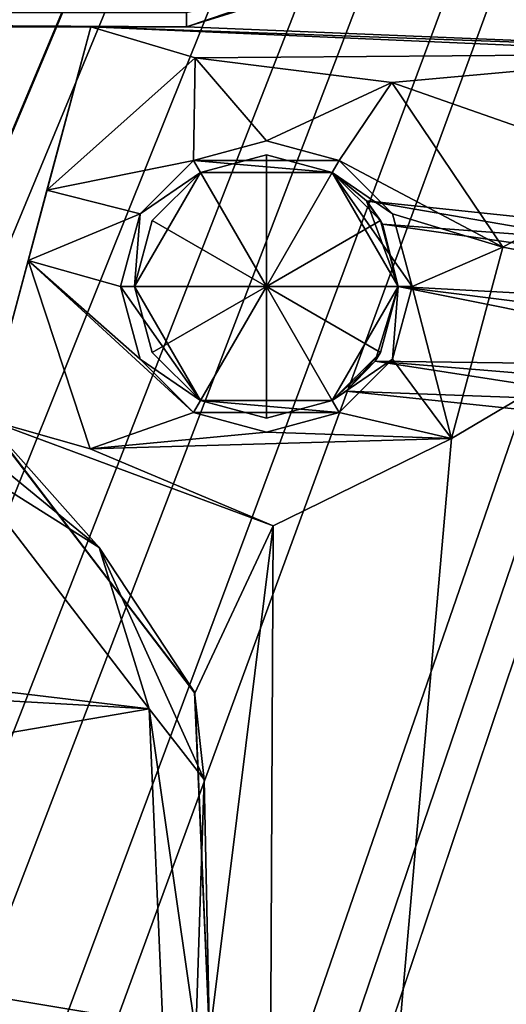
# Model space of a CAD drawing. Header units: inches. Extents: x -12.5 to 12.5, y -27.4 to 0.
# Tile 105 of 136: x 7.8 to 8.4, y -11.8 to -10.6. Entities that reach past the tile are written whole.
import ezdxf

# ---------------------------------------------------------------- set-up
doc = ezdxf.new("R2010")
doc.units = ezdxf.units.IN
doc.header["$LTSCALE"] = 52.148148
doc.header["$MEASUREMENT"] = 0
for name, color, linetype in [('1', 7, 'CONTINUOUS'), ('106', 7, 'CONTINUOUS'), ('113', 7, 'CONTINUOUS'), ('1143', 7, 'CONTINUOUS'), ('1144', 7, 'CONTINUOUS'), ('116', 7, 'CONTINUOUS'), ('1161', 7, 'CONTINUOUS'), ('123', 7, 'CONTINUOUS'), ('125', 7, 'CONTINUOUS'), ('126', 7, 'CONTINUOUS'), ('127', 7, 'CONTINUOUS'), ('15', 7, 'CONTINUOUS'), ('2', 7, 'CONTINUOUS'), ('339', 7, 'CONTINUOUS'), ('340', 7, 'CONTINUOUS'), ('341', 7, 'CONTINUOUS'), ('342', 7, 'CONTINUOUS'), ('343', 7, 'CONTINUOUS'), ('344', 7, 'CONTINUOUS'), ('345', 7, 'CONTINUOUS'), ('346', 7, 'CONTINUOUS'), ('347', 7, 'CONTINUOUS'), ('348', 7, 'CONTINUOUS'), ('349', 7, 'CONTINUOUS'), ('350', 7, 'CONTINUOUS'), ('351', 7, 'CONTINUOUS'), ('4', 7, 'CONTINUOUS'), ('64', 7, 'CONTINUOUS'), ('79', 7, 'CONTINUOUS'), ('9', 7, 'CONTINUOUS'), ('90', 7, 'CONTINUOUS'), ('92', 7, 'CONTINUOUS')]:
    doc.layers.add(name, color=color, linetype=linetype)

msp = doc.modelspace()

# ---------------------------------------------------------------- linework, layer by layer
at = {"layer": '1', "linetype": 'Continuous'}
for points in [[(3.3795, -24.259), (3.7165, -24.7877), (12.2412, -0.07), (3.3795, -24.259)], [(4.4125, -21.109), (3.3795, -24.259), (12.2412, -0.07), (4.4125, -21.109)], [(3.7165, -24.7877), (3.8415, -24.7877), (12.2412, -0.07), (3.7165, -24.7877)], [(3.8415, -24.7877), (3.904, -24.896), (12.2412, -0.07), (3.8415, -24.7877)], [(12.2412, -0.07), (3.904, -24.896), (4.9442, -27.303), (12.2412, -0.07)], [(4.6455, -19.534), (4.2953, -20.8262), (12.2412, -0.07), (4.6455, -19.534)], [(4.2953, -20.8262), (4.4125, -21.109), (12.2412, -0.07), (4.2953, -20.8262)], [(5.0675, -17.959), (4.6455, -19.534), (12.2412, -0.07), (5.0675, -17.959)], [(5.4895, -16.384), (5.0675, -17.959), (12.2412, -0.07), (5.4895, -16.384)], [(5.9453, -15.0918), (5.4895, -16.384), (12.2412, -0.07), (5.9453, -15.0918)], [(6.2163, -13.5168), (5.9453, -14.5262), (12.2412, -0.07), (6.2163, -13.5168)], [(6.0625, -14.809), (5.9453, -15.0918), (12.2412, -0.07), (6.0625, -14.809)], [(5.9453, -14.5262), (6.0625, -14.809), (12.2412, -0.07), (5.9453, -14.5262)], [(6.6383, -11.9418), (6.2163, -12.9512), (12.2412, -0.07), (6.6383, -11.9418)], [(6.3335, -13.234), (6.2163, -13.5168), (12.2412, -0.07), (6.3335, -13.234)], [(6.2163, -12.9512), (6.3335, -13.234), (12.2412, -0.07), (6.2163, -12.9512)], [(7.0603, -10.3668), (6.6383, -11.3762), (12.2412, -0.07), (7.0603, -10.3668)], [(6.7555, -11.659), (6.6383, -11.9418), (12.2412, -0.07), (6.7555, -11.659)], [(6.6383, -11.3762), (6.7555, -11.659), (12.2412, -0.07), (6.6383, -11.3762)]]:
    msp.add_3dface(points, dxfattribs=at)
at = {"layer": '106', "color": 9, "linetype": 'Continuous', "true_color": 0xbfc4ba}
for points in [[(5.1445, -26.5063, -3.07), (11.9432, -1.1333, -3.07), (12.1412, -1.1863, -3.07), (5.1445, -26.5063, -3.07)], [(5.3425, -26.5593, -3.07), (5.1445, -26.5063, -3.07), (12.1412, -1.1863, -3.07), (5.3425, -26.5593, -3.07)]]:
    msp.add_3dface(points, dxfattribs=at)
at = {"layer": '113', "linetype": 'Continuous'}
for points in [[(5.1445, -26.5063, -3.3), (11.9432, -1.1333, -3.3), (5.1445, -26.5063, -3.07), (5.1445, -26.5063, -3.3)], [(11.9432, -1.1333, -3.3), (11.9432, -1.1333, -3.07), (5.1445, -26.5063, -3.07), (11.9432, -1.1333, -3.3)]]:
    msp.add_3dface(points, dxfattribs=at)
at = {"layer": '1143', "linetype": 'Continuous'}
for points in [[(8.3181, -10.4577, -0.438), (8.0137, -10.561, -0.438), (8.2173, -10.4974, -0.3935), (8.3181, -10.4577, -0.438)], [(8.0137, -10.561, -0.438), (8.0137, -10.5425, -0.3935), (8.2173, -10.4974, -0.3935), (8.0137, -10.561, -0.438)]]:
    msp.add_3dface(points, dxfattribs=at)
at = {"layer": '1144', "linetype": 'Continuous'}
for points in [[(8.0137, -10.561, -0.438), (4.77, -10.561, -0.438), (4.77, -10.5425, -0.3935), (8.0137, -10.561, -0.438)], [(8.0137, -10.561, -0.438), (4.77, -10.5425, -0.3935), (8.0137, -10.5425, -0.3935), (8.0137, -10.561, -0.438)]]:
    msp.add_3dface(points, dxfattribs=at)
at = {"layer": '116', "linetype": 'Continuous'}
for points in [[(12.1412, -1.1863, -3.3), (5.3425, -26.5593, -3.3), (12.1412, -1.1863, -3.07), (12.1412, -1.1863, -3.3)], [(5.3425, -26.5593, -3.3), (5.3425, -26.5593, -3.07), (12.1412, -1.1863, -3.07), (5.3425, -26.5593, -3.3)]]:
    msp.add_3dface(points, dxfattribs=at)
at = {"layer": '1161', "linetype": 'Continuous'}
for points in [[(7.8999, -11.2407, -0.3935), (7.7135, -11.1232, -0.375), (7.6431, -11.0299, -0.3935), (7.8999, -11.2407, -0.3935)], [(7.7497, -11.0716, -0.438), (7.8999, -11.2407, -0.3935), (7.6431, -11.0299, -0.3935), (7.7497, -11.0716, -0.438)], [(7.7497, -11.0716, -0.438), (8.0243, -11.4295, -0.438), (7.8999, -11.2407, -0.3935), (7.7497, -11.0716, -0.438)], [(7.9651, -11.4511, -0.375), (7.7135, -11.1232, -0.375), (7.8999, -11.2407, -0.3935), (7.9651, -11.4511, -0.375)], [(8.037, -11.5433, -0.3935), (7.9651, -11.4511, -0.375), (7.8999, -11.2407, -0.3935), (8.037, -11.5433, -0.3935)], [(8.0243, -11.4295, -0.438), (8.037, -11.5433, -0.3935), (7.8999, -11.2407, -0.3935), (8.0243, -11.4295, -0.438)], [(8.0243, -11.4295, -0.438), (8.044, -11.8801, -0.438), (8.037, -11.5433, -0.3935), (8.0243, -11.4295, -0.438)], [(7.9831, -11.8638, -0.375), (7.9651, -11.4511, -0.375), (8.0261, -11.8753, -0.3935), (7.9831, -11.8638, -0.375)], [(8.0261, -11.8753, -0.3935), (7.9651, -11.4511, -0.375), (8.037, -11.5433, -0.3935), (8.0261, -11.8753, -0.3935)], [(8.044, -11.8801, -0.438), (8.0261, -11.8753, -0.3935), (8.037, -11.5433, -0.3935), (8.044, -11.8801, -0.438)]]:
    msp.add_3dface(points, dxfattribs=at)
at = {"layer": '123', "linetype": 'Continuous'}
for points in [[(4.7722, -27.373, -2.782), (12.375, 0, -2.782), (12.1068, 0, -2.782), (4.7722, -27.373, -2.782)], [(12.375, 0, -2.782), (4.7722, -27.373, -2.782), (12.4634, -0.0366, -2.782), (12.375, 0, -2.782)], [(4.7722, -27.373, -2.782), (12.5, -0.125, -2.782), (12.4634, -0.0366, -2.782), (4.7722, -27.373, -2.782)], [(4.7722, -27.373, -2.782), (12.5, -0.9296, -2.782), (12.5, -0.125, -2.782), (4.7722, -27.373, -2.782)], [(4.7722, -27.373, -2.782), (5.4393, -27.2804, -2.782), (12.5, -0.9296, -2.782), (4.7722, -27.373, -2.782)]]:
    msp.add_3dface(points, dxfattribs=at)
at = {"layer": '125', "linetype": 'Continuous'}
for points in [[(12.2412, -0.07), (4.9442, -27.303), (12.2412, -0.07, -0.25), (12.2412, -0.07)], [(12.2412, -0.07, -0.25), (4.9442, -27.303), (12.2077, -0.195, -0.25), (12.2412, -0.07, -0.25)], [(4.9442, -27.303), (11.8127, -1.6694, -0.3911), (12.2077, -0.195, -0.25), (4.9442, -27.303)], [(12.1408, -0.445, -1.11), (5.0595, -26.8728, -1.0059), (5.0447, -26.928, -1.11), (12.1408, -0.445, -1.11)], [(5.1013, -26.7168, -1.0059), (5.0595, -26.8728, -1.0059), (12.1408, -0.445, -1.11), (5.1013, -26.7168, -1.0059)], [(5.9035, -23.7229, -1.0059), (5.1013, -26.7168, -1.0059), (12.1408, -0.445, -1.11), (5.9035, -23.7229, -1.0059)], [(5.9453, -23.5669, -1.0059), (5.9035, -23.7229, -1.0059), (12.1408, -0.445, -1.11), (5.9453, -23.5669, -1.0059)], [(6.7475, -20.573, -1.0059), (5.9453, -23.5669, -1.0059), (12.1408, -0.445, -1.11), (6.7475, -20.573, -1.0059)], [(6.7893, -20.417, -1.0059), (6.7475, -20.573, -1.0059), (12.1408, -0.445, -1.11), (6.7893, -20.417, -1.0059)], [(7.5915, -17.4231, -1.0059), (6.7893, -20.417, -1.0059), (12.1408, -0.445, -1.11), (7.5915, -17.4231, -1.0059)], [(7.6333, -17.2671, -1.0059), (7.5915, -17.4231, -1.0059), (12.1408, -0.445, -1.11), (7.6333, -17.2671, -1.0059)], [(8.4355, -14.2732, -1.0059), (7.6333, -17.2671, -1.0059), (12.1408, -0.445, -1.11), (8.4355, -14.2732, -1.0059)], [(11.8127, -1.6694, -0.3911), (4.9442, -27.303), (11.7709, -1.8254, -0.3911), (11.8127, -1.6694, -0.3911)], [(11.7709, -1.8254, -0.3911), (4.9442, -27.303), (10.9687, -4.8192, -0.3911), (11.7709, -1.8254, -0.3911)], [(10.9687, -4.8192, -0.3911), (4.9442, -27.303), (10.9269, -4.9752, -0.3911), (10.9687, -4.8192, -0.3911)], [(10.9269, -4.9752, -0.3911), (4.9442, -27.303), (10.1247, -7.9691, -0.3911), (10.9269, -4.9752, -0.3911)], [(10.1247, -7.9691, -0.3911), (4.9442, -27.303), (10.0829, -8.1251, -0.3911), (10.1247, -7.9691, -0.3911)], [(10.0829, -8.1251, -0.3911), (4.9442, -27.303), (9.2807, -11.119, -0.3911), (10.0829, -8.1251, -0.3911)], [(9.2807, -11.119, -0.3911), (4.9442, -27.303), (9.2389, -11.275, -0.3911), (9.2807, -11.119, -0.3911)], [(9.2389, -11.275, -0.3911), (4.9442, -27.303), (8.4367, -14.2689, -0.3911), (9.2389, -11.275, -0.3911)]]:
    msp.add_3dface(points, dxfattribs=at)
at = {"layer": '126', "linetype": 'Continuous'}
for points in [[(11.9875, -0.445, -1.11), (5.0447, -26.928, -1.11), (4.8914, -26.928, -1.11), (11.9875, -0.445, -1.11)], [(12.1408, -0.445, -1.11), (5.0447, -26.928, -1.11), (11.9875, -0.445, -1.11), (12.1408, -0.445, -1.11)]]:
    msp.add_3dface(points, dxfattribs=at)
at = {"layer": '127', "color": 253, "linetype": 'Continuous', "true_color": 0xaab2c4}
for points in [[(4.7722, -27.373, -2.782), (12.1068, 0, -2.782), (5.5428, -24.4972, -2.4165), (4.7722, -27.373, -2.782)], [(5.5428, -24.4972, -2.4165), (12.1068, 0, -2.782), (5.5573, -24.4431, -2.4165), (5.5428, -24.4972, -2.4165)], [(5.5573, -24.4431, -2.4165), (12.1068, 0, -2.782), (5.5645, -24.416, -2.368), (5.5573, -24.4431, -2.4165)], [(12.1068, 0, -2.782), (7.0173, -18.9943, -2.4165), (5.5645, -24.416, -2.368), (12.1068, 0, -2.782)], [(7.0173, -18.9943, -2.4165), (12.1068, 0, -2.782), (7.0318, -18.9402, -2.4165), (7.0173, -18.9943, -2.4165)], [(7.0318, -18.9402, -2.4165), (12.1068, 0, -2.782), (7.039, -18.9132, -2.368), (7.0318, -18.9402, -2.4165)], [(12.1068, 0, -2.782), (8.6996, -12.7158, -2.4165), (7.039, -18.9132, -2.368), (12.1068, 0, -2.782)], [(4.8914, -26.928, -1.11), (10.845, -4.7091, -1.292), (11.9875, -0.445, -1.11), (4.8914, -26.928, -1.11)], [(10.845, -4.7091, -1.292), (4.8914, -26.928, -1.11), (10.8285, -4.7706, -1.309), (10.845, -4.7091, -1.292)], [(10.8285, -4.7706, -1.309), (4.8914, -26.928, -1.11), (10.6552, -5.4172, -1.3195), (10.8285, -4.7706, -1.309)], [(10.6552, -5.4172, -1.3195), (4.8914, -26.928, -1.11), (10.6407, -5.4713, -1.3195), (10.6552, -5.4172, -1.3195)], [(4.8914, -26.928, -1.11), (9.1569, -11.0092, -1.292), (10.6407, -5.4713, -1.3195), (4.8914, -26.928, -1.11)], [(9.1569, -11.0092, -1.292), (4.8914, -26.928, -1.11), (9.1404, -11.0707, -1.309), (9.1569, -11.0092, -1.292)], [(9.1404, -11.0707, -1.309), (4.8914, -26.928, -1.11), (8.9729, -11.6958, -1.3195), (9.1404, -11.0707, -1.309)], [(8.9729, -11.6958, -1.3195), (4.8914, -26.928, -1.11), (8.9584, -11.7499, -1.3195), (8.9729, -11.6958, -1.3195)], [(4.8914, -26.928, -1.11), (8.9512, -11.7769, -1.368), (8.9584, -11.7499, -1.3195), (4.8914, -26.928, -1.11)], [(4.8914, -26.928, -1.11), (7.4688, -17.3091, -1.292), (8.9512, -11.7769, -1.368), (4.8914, -26.928, -1.11)], [(8.9512, -11.7769, -1.368), (7.4688, -17.3091, -1.292), (8.7141, -12.6617, -2.3195), (8.9512, -11.7769, -1.368)]]:
    msp.add_3dface(points, dxfattribs=at)
at = {"layer": '15', "linetype": 'Continuous'}
for points in [[(4.77, -10.561, -3.125), (4.77, -10.561, -0.438), (8.0137, -10.561, -0.438), (4.77, -10.561, -3.125)], [(7.0609, -10.561, -2.9), (4.77, -10.561, -3.125), (8.0137, -10.561, -0.438), (7.0609, -10.561, -2.9)], [(7.8891, -10.561, -2.9), (7.0609, -10.561, -2.9), (8.0137, -10.561, -0.438), (7.8891, -10.561, -2.9)], [(8.0137, -10.561, -3.3), (7.8891, -10.561, -3.3), (8.0137, -10.561, -0.438), (8.0137, -10.561, -3.3)], [(7.8891, -10.561, -3.3), (7.8891, -10.561, -2.9), (8.0137, -10.561, -0.438), (7.8891, -10.561, -3.3)]]:
    msp.add_3dface(points, dxfattribs=at)
at = {"layer": '2', "linetype": 'Continuous'}
for points in [[(5.4393, -27.2804, -3.3), (12.1412, -1.1863, -3.3), (12.5, -0.9296, -3.3), (5.4393, -27.2804, -3.3)], [(11.9432, -1.1333, -3.3), (5.1445, -26.5063, -3.3), (11.4685, -1.2016, -3.3), (11.9432, -1.1333, -3.3)], [(5.3425, -26.5593, -3.3), (12.1412, -1.1863, -3.3), (5.4393, -27.2804, -3.3), (5.3425, -26.5593, -3.3)], [(11.4685, -1.2016, -3.3), (5.1445, -26.5063, -3.3), (10.646, -4.448, -3.3), (11.4685, -1.2016, -3.3)], [(10.646, -4.448, -3.3), (5.1445, -26.5063, -3.3), (10.5585, -4.5996, -3.3), (10.646, -4.448, -3.3)], [(10.5585, -4.5996, -3.3), (5.1445, -26.5063, -3.3), (9.802, -7.598, -3.3), (10.5585, -4.5996, -3.3)], [(9.802, -7.598, -3.3), (5.1445, -26.5063, -3.3), (9.7145, -7.7496, -3.3), (9.802, -7.598, -3.3)], [(9.7145, -7.7496, -3.3), (5.1445, -26.5063, -3.3), (8.958, -10.748, -3.3), (9.7145, -7.7496, -3.3)], [(8.3181, -10.4577, -3.3), (8.4967, -10.1904, -3.3), (8.8705, -10.5964, -3.3), (8.3181, -10.4577, -3.3)], [(8.0137, -10.561, -3.3), (8.3181, -10.4577, -3.3), (8.8705, -10.5964, -3.3), (8.0137, -10.561, -3.3)], [(7.832, -10.7741, -3.3), (7.8891, -10.561, -3.3), (8.025, -10.6017, -3.3), (7.832, -10.7741, -3.3)], [(7.8891, -10.561, -3.3), (8.0137, -10.561, -3.3), (8.8705, -10.5964, -3.3), (7.8891, -10.561, -3.3)], [(8.025, -10.6017, -3.3), (7.8891, -10.561, -3.3), (8.6955, -10.5964, -3.3), (8.025, -10.6017, -3.3)], [(8.6955, -10.5964, -3.3), (7.8891, -10.561, -3.3), (8.8705, -10.5964, -3.3), (8.6955, -10.5964, -3.3)], [(8.2818, -10.6339, -3.3), (8.025, -10.6017, -3.3), (8.6955, -10.5964, -3.3), (8.2818, -10.6339, -3.3)], [(8.608, -10.748, -3.3), (8.2818, -10.6339, -3.3), (8.6955, -10.5964, -3.3), (8.608, -10.748, -3.3)], [(8.4262, -10.8486, -3.3), (8.2818, -10.6339, -3.3), (8.608, -10.748, -3.3), (8.4262, -10.8486, -3.3)], [(8.958, -10.748, -3.3), (5.1445, -26.5063, -3.3), (8.8705, -10.8996, -3.3), (8.958, -10.748, -3.3)], [(8.4262, -10.8486, -3.3), (8.608, -10.748, -3.3), (8.6955, -10.8996, -3.3), (8.4262, -10.8486, -3.3)], [(8.3593, -11.0986, -3.3), (8.4262, -10.8486, -3.3), (8.6955, -10.8996, -3.3), (8.3593, -11.0986, -3.3)], [(7.8074, -10.866, -3.3), (7.8883, -11.1119, -3.3), (7.7519, -11.0732, -3.3), (7.8074, -10.866, -3.3)], [(8.8705, -10.8996, -3.3), (5.1445, -26.5063, -3.3), (8.114, -13.898, -3.3), (8.8705, -10.8996, -3.3)], [(8.3593, -11.0986, -3.3), (8.6955, -10.8996, -3.3), (8.114, -13.898, -3.3), (8.3593, -11.0986, -3.3)], [(8.6955, -10.8996, -3.3), (8.8705, -10.8996, -3.3), (8.114, -13.898, -3.3), (8.6955, -10.8996, -3.3)], [(7.8883, -11.1119, -3.3), (8.1268, -11.2124, -3.3), (7.7519, -11.0732, -3.3), (7.8883, -11.1119, -3.3)], [(7.7519, -11.0732, -3.3), (8.1268, -11.2124, -3.3), (8.0247, -11.4307, -3.3), (7.7519, -11.0732, -3.3)], [(8.1268, -11.2124, -3.3), (8.3593, -11.0986, -3.3), (8.114, -13.898, -3.3), (8.1268, -11.2124, -3.3)], [(8.0247, -11.4307, -3.3), (8.1268, -11.2124, -3.3), (8.044, -11.8801, -3.3), (8.0247, -11.4307, -3.3)], [(8.044, -11.8801, -3.3), (8.1268, -11.2124, -3.3), (8.114, -13.898, -3.3), (8.044, -11.8801, -3.3)]]:
    msp.add_3dface(points, dxfattribs=at)
at = {"layer": '339', "linetype": 'Continuous'}
for points in [[(7.9461, -10.9, -1.237), (8.118, -10.9, -1.1337), (7.9691, -10.986, -1.237), (7.9461, -10.9, -1.237)], [(7.9691, -10.986, -1.237), (8.118, -10.9, -1.1337), (8.032, -11.0489, -1.237), (7.9691, -10.986, -1.237)], [(8.032, -11.0489, -1.237), (8.118, -10.9, -1.1337), (8.118, -11.0719, -1.237), (8.032, -11.0489, -1.237)], [(8.118, -11.0719, -1.237), (8.118, -10.9, -1.1337), (8.204, -11.0489, -1.237), (8.118, -11.0719, -1.237)], [(8.204, -11.0489, -1.237), (8.118, -10.9, -1.1337), (8.2669, -10.986, -1.237), (8.204, -11.0489, -1.237)], [(8.2669, -10.986, -1.237), (8.118, -10.9, -1.1337), (8.2899, -10.9, -1.237), (8.2669, -10.986, -1.237)]]:
    msp.add_3dface(points, dxfattribs=at)
at = {"layer": '340', "linetype": 'Continuous'}
for points in [[(7.9461, -10.9, -1.237), (7.9691, -10.986, -1.237), (7.9461, -10.9, -3.13), (7.9461, -10.9, -1.237)], [(7.9691, -10.986, -1.237), (8.032, -11.0489, -1.237), (7.9461, -10.9, -3.13), (7.9691, -10.986, -1.237)], [(7.9461, -10.9, -3.13), (8.032, -11.0489, -1.237), (8.032, -11.0489, -3.13), (7.9461, -10.9, -3.13)], [(8.2899, -10.9, -3.13), (8.204, -11.0489, -3.13), (8.2899, -10.9, -2.0407), (8.2899, -10.9, -3.13)], [(8.2899, -10.9, -2.0407), (8.204, -11.0489, -3.13), (8.2597, -10.9974, -2.0113), (8.2899, -10.9, -2.0407)], [(8.2669, -10.986, -1.237), (8.2899, -10.9, -1.237), (8.2597, -10.9973, -1.3226), (8.2669, -10.986, -1.237)], [(8.2597, -10.9973, -1.3226), (8.2899, -10.9, -1.237), (8.2899, -10.9, -1.2933), (8.2597, -10.9973, -1.3226)], [(8.204, -11.0489, -1.237), (8.2669, -10.986, -1.237), (8.2223, -11.0366, -1.417), (8.204, -11.0489, -1.237)], [(8.2223, -11.0366, -1.417), (8.2669, -10.986, -1.237), (8.2597, -10.9973, -1.3226), (8.2223, -11.0366, -1.417)], [(8.204, -11.0489, -3.13), (8.2223, -11.0366, -1.917), (8.2597, -10.9974, -2.0113), (8.204, -11.0489, -3.13)], [(8.204, -11.0489, -1.237), (8.2223, -11.0366, -1.417), (8.204, -11.0489, -3.13), (8.204, -11.0489, -1.237)], [(8.2223, -11.0366, -1.417), (8.2223, -11.0366, -1.917), (8.204, -11.0489, -3.13), (8.2223, -11.0366, -1.417)], [(8.032, -11.0489, -1.237), (8.118, -11.0719, -1.237), (8.032, -11.0489, -3.13), (8.032, -11.0489, -1.237)], [(8.118, -11.0719, -1.237), (8.204, -11.0489, -1.237), (8.032, -11.0489, -3.13), (8.118, -11.0719, -1.237)], [(8.032, -11.0489, -3.13), (8.204, -11.0489, -1.237), (8.204, -11.0489, -3.13), (8.032, -11.0489, -3.13)]]:
    msp.add_3dface(points, dxfattribs=at)
at = {"layer": '341', "linetype": 'Continuous'}
for points in [[(8.118, -10.71, -3.13), (8.213, -10.7355, -3.13), (8.023, -10.7355, -3.13), (8.118, -10.71, -3.13)], [(7.9535, -10.805, -3.13), (8.023, -10.7355, -3.13), (8.032, -10.7511, -3.13), (7.9535, -10.805, -3.13)], [(8.023, -10.7355, -3.13), (8.213, -10.7355, -3.13), (8.204, -10.7511, -3.13), (8.023, -10.7355, -3.13)], [(8.032, -10.7511, -3.13), (8.023, -10.7355, -3.13), (8.204, -10.7511, -3.13), (8.032, -10.7511, -3.13)], [(8.213, -10.7355, -3.13), (8.2825, -10.805, -3.13), (8.204, -10.7511, -3.13), (8.213, -10.7355, -3.13)], [(7.9461, -10.9, -3.13), (7.9535, -10.805, -3.13), (8.032, -10.7511, -3.13), (7.9461, -10.9, -3.13)], [(8.308, -10.9, -3.13), (8.2899, -10.9, -3.13), (8.204, -10.7511, -3.13), (8.308, -10.9, -3.13)], [(8.2825, -10.805, -3.13), (8.308, -10.9, -3.13), (8.204, -10.7511, -3.13), (8.2825, -10.805, -3.13)], [(7.9461, -10.9, -3.13), (7.928, -10.9, -3.13), (7.9535, -10.805, -3.13), (7.9461, -10.9, -3.13)], [(7.9461, -10.9, -3.13), (8.032, -11.0489, -3.13), (7.928, -10.9, -3.13), (7.9461, -10.9, -3.13)], [(7.928, -10.9, -3.13), (8.032, -11.0489, -3.13), (7.9535, -10.995, -3.13), (7.928, -10.9, -3.13)], [(8.204, -11.0489, -3.13), (8.2899, -10.9, -3.13), (8.2825, -10.995, -3.13), (8.204, -11.0489, -3.13)], [(8.2825, -10.995, -3.13), (8.2899, -10.9, -3.13), (8.308, -10.9, -3.13), (8.2825, -10.995, -3.13)], [(7.9535, -10.995, -3.13), (8.032, -11.0489, -3.13), (8.023, -11.0645, -3.13), (7.9535, -10.995, -3.13)], [(8.213, -11.0645, -3.13), (8.204, -11.0489, -3.13), (8.2825, -10.995, -3.13), (8.213, -11.0645, -3.13)], [(8.023, -11.0645, -3.13), (8.032, -11.0489, -3.13), (8.213, -11.0645, -3.13), (8.023, -11.0645, -3.13)], [(8.032, -11.0489, -3.13), (8.204, -11.0489, -3.13), (8.213, -11.0645, -3.13), (8.032, -11.0489, -3.13)], [(8.118, -11.09, -3.13), (8.023, -11.0645, -3.13), (8.213, -11.0645, -3.13), (8.118, -11.09, -3.13)]]:
    msp.add_3dface(points, dxfattribs=at)
at = {"layer": '342', "linetype": 'Continuous'}
for points in [[(7.928, -10.9, -3.13), (7.9535, -10.995, -3.13), (7.928, -10.9, -3.23), (7.928, -10.9, -3.13)], [(7.928, -10.9, -3.23), (7.9535, -10.995, -3.13), (7.9535, -10.995, -3.23), (7.928, -10.9, -3.23)], [(8.2825, -10.995, -3.13), (8.308, -10.9, -3.13), (8.2825, -10.995, -3.23), (8.2825, -10.995, -3.13)], [(8.2825, -10.995, -3.23), (8.308, -10.9, -3.13), (8.308, -10.9, -3.23), (8.2825, -10.995, -3.23)], [(7.9535, -10.995, -3.13), (8.023, -11.0645, -3.13), (7.9535, -10.995, -3.23), (7.9535, -10.995, -3.13)], [(7.9535, -10.995, -3.23), (8.023, -11.0645, -3.13), (8.023, -11.0645, -3.23), (7.9535, -10.995, -3.23)], [(8.213, -11.0645, -3.13), (8.2825, -10.995, -3.13), (8.213, -11.0645, -3.23), (8.213, -11.0645, -3.13)], [(8.213, -11.0645, -3.23), (8.2825, -10.995, -3.13), (8.2825, -10.995, -3.23), (8.213, -11.0645, -3.23)], [(8.023, -11.0645, -3.13), (8.118, -11.09, -3.13), (8.023, -11.0645, -3.23), (8.023, -11.0645, -3.13)], [(8.023, -11.0645, -3.23), (8.118, -11.09, -3.13), (8.118, -11.09, -3.23), (8.023, -11.0645, -3.23)], [(8.118, -11.09, -3.13), (8.213, -11.0645, -3.13), (8.118, -11.09, -3.23), (8.118, -11.09, -3.13)], [(8.118, -11.09, -3.23), (8.213, -11.0645, -3.13), (8.213, -11.0645, -3.23), (8.118, -11.09, -3.23)]]:
    msp.add_3dface(points, dxfattribs=at)
at = {"layer": '343', "linetype": 'Continuous'}
for points in [[(8.023, -10.7355, -3.23), (7.832, -10.7741, -3.23), (8.025, -10.6017, -3.23), (8.023, -10.7355, -3.23)], [(8.118, -10.71, -3.23), (8.023, -10.7355, -3.23), (8.025, -10.6017, -3.23), (8.118, -10.71, -3.23)], [(8.2818, -10.6339, -3.23), (8.118, -10.71, -3.23), (8.025, -10.6017, -3.23), (8.2818, -10.6339, -3.23)], [(8.213, -10.7355, -3.23), (8.118, -10.71, -3.23), (8.2818, -10.6339, -3.23), (8.213, -10.7355, -3.23)], [(8.4262, -10.8486, -3.23), (8.213, -10.7355, -3.23), (8.2818, -10.6339, -3.23), (8.4262, -10.8486, -3.23)], [(7.9535, -10.805, -3.23), (7.832, -10.7741, -3.23), (8.023, -10.7355, -3.23), (7.9535, -10.805, -3.23)], [(8.2825, -10.805, -3.23), (8.213, -10.7355, -3.23), (8.4262, -10.8486, -3.23), (8.2825, -10.805, -3.23)], [(7.8074, -10.866, -3.23), (7.832, -10.7741, -3.23), (7.9535, -10.805, -3.23), (7.8074, -10.866, -3.23)], [(7.928, -10.9, -3.23), (7.8074, -10.866, -3.23), (7.9535, -10.805, -3.23), (7.928, -10.9, -3.23)], [(8.308, -10.9, -3.23), (8.2825, -10.805, -3.23), (8.4262, -10.8486, -3.23), (8.308, -10.9, -3.23)], [(8.3593, -11.0986, -3.23), (8.308, -10.9, -3.23), (8.4262, -10.8486, -3.23), (8.3593, -11.0986, -3.23)], [(7.8074, -10.866, -3.23), (7.928, -10.9, -3.23), (7.9535, -10.995, -3.23), (7.8074, -10.866, -3.23)], [(7.8074, -10.866, -3.23), (7.9535, -10.995, -3.23), (8.023, -11.0645, -3.23), (7.8074, -10.866, -3.23)], [(7.8074, -10.866, -3.23), (8.023, -11.0645, -3.23), (7.8883, -11.1119, -3.23), (7.8074, -10.866, -3.23)], [(8.2825, -10.995, -3.23), (8.308, -10.9, -3.23), (8.3593, -11.0986, -3.23), (8.2825, -10.995, -3.23)], [(8.213, -11.0645, -3.23), (8.2825, -10.995, -3.23), (8.3593, -11.0986, -3.23), (8.213, -11.0645, -3.23)], [(8.023, -11.0645, -3.23), (8.118, -11.09, -3.23), (7.8883, -11.1119, -3.23), (8.023, -11.0645, -3.23)], [(8.118, -11.09, -3.23), (8.213, -11.0645, -3.23), (8.3593, -11.0986, -3.23), (8.118, -11.09, -3.23)], [(7.8883, -11.1119, -3.23), (8.118, -11.09, -3.23), (8.3593, -11.0986, -3.23), (7.8883, -11.1119, -3.23)], [(8.1268, -11.2124, -3.23), (7.8883, -11.1119, -3.23), (8.3593, -11.0986, -3.23), (8.1268, -11.2124, -3.23)]]:
    msp.add_3dface(points, dxfattribs=at)
at = {"layer": '344', "linetype": 'Continuous'}
for points in [[(7.832, -10.7741, -3.3), (8.025, -10.6017, -3.3), (7.832, -10.7741, -3.23), (7.832, -10.7741, -3.3)], [(7.832, -10.7741, -3.23), (8.025, -10.6017, -3.3), (8.025, -10.6017, -3.23), (7.832, -10.7741, -3.23)], [(8.025, -10.6017, -3.3), (8.2818, -10.6339, -3.3), (8.025, -10.6017, -3.23), (8.025, -10.6017, -3.3)], [(8.2818, -10.6339, -3.3), (8.2818, -10.6339, -3.23), (8.025, -10.6017, -3.23), (8.2818, -10.6339, -3.3)], [(8.2818, -10.6339, -3.3), (8.4262, -10.8486, -3.3), (8.2818, -10.6339, -3.23), (8.2818, -10.6339, -3.3)], [(8.4262, -10.8486, -3.3), (8.4262, -10.8486, -3.23), (8.2818, -10.6339, -3.23), (8.4262, -10.8486, -3.3)], [(8.4262, -10.8486, -3.3), (8.3593, -11.0986, -3.3), (8.4262, -10.8486, -3.23), (8.4262, -10.8486, -3.3)], [(8.3593, -11.0986, -3.3), (8.3593, -11.0986, -3.23), (8.4262, -10.8486, -3.23), (8.3593, -11.0986, -3.3)], [(7.8883, -11.1119, -3.3), (7.8074, -10.866, -3.3), (7.8883, -11.1119, -3.23), (7.8883, -11.1119, -3.3)], [(7.8074, -10.866, -3.3), (7.8074, -10.866, -3.23), (7.8883, -11.1119, -3.23), (7.8074, -10.866, -3.3)], [(8.3593, -11.0986, -3.3), (8.1268, -11.2124, -3.3), (8.3593, -11.0986, -3.23), (8.3593, -11.0986, -3.3)], [(8.1268, -11.2124, -3.3), (8.1268, -11.2124, -3.23), (8.3593, -11.0986, -3.23), (8.1268, -11.2124, -3.3)], [(8.1268, -11.2124, -3.3), (7.8883, -11.1119, -3.3), (8.1268, -11.2124, -3.23), (8.1268, -11.2124, -3.3)], [(7.8883, -11.1119, -3.3), (7.8883, -11.1119, -3.23), (8.1268, -11.2124, -3.23), (7.8883, -11.1119, -3.3)]]:
    msp.add_3dface(points, dxfattribs=at)
at = {"layer": '345', "linetype": 'Continuous'}
for points in [[(8.118, -10.7281, -1.237), (8.118, -10.9, -1.1337), (8.032, -10.7511, -1.237), (8.118, -10.7281, -1.237)], [(8.204, -10.7511, -1.237), (8.118, -10.9, -1.1337), (8.118, -10.7281, -1.237), (8.204, -10.7511, -1.237)], [(8.032, -10.7511, -1.237), (8.118, -10.9, -1.1337), (7.9691, -10.814, -1.237), (8.032, -10.7511, -1.237)], [(8.2669, -10.814, -1.237), (8.118, -10.9, -1.1337), (8.204, -10.7511, -1.237), (8.2669, -10.814, -1.237)], [(8.118, -10.9, -1.1337), (7.9461, -10.9, -1.237), (7.9691, -10.814, -1.237), (8.118, -10.9, -1.1337)], [(8.2899, -10.9, -1.237), (8.118, -10.9, -1.1337), (8.2669, -10.814, -1.237), (8.2899, -10.9, -1.237)]]:
    msp.add_3dface(points, dxfattribs=at)
at = {"layer": '346', "linetype": 'Continuous'}
for points in [[(8.204, -10.7511, -3.13), (8.118, -10.7281, -1.237), (8.032, -10.7511, -1.237), (8.204, -10.7511, -3.13)], [(8.204, -10.7511, -3.13), (8.204, -10.7511, -1.237), (8.118, -10.7281, -1.237), (8.204, -10.7511, -3.13)], [(7.9461, -10.9, -1.237), (7.9461, -10.9, -3.13), (8.032, -10.7511, -3.13), (7.9461, -10.9, -1.237)], [(7.9461, -10.9, -1.237), (8.032, -10.7511, -3.13), (7.9691, -10.814, -1.237), (7.9461, -10.9, -1.237)], [(8.032, -10.7511, -3.13), (8.032, -10.7511, -1.237), (7.9691, -10.814, -1.237), (8.032, -10.7511, -3.13)], [(8.032, -10.7511, -3.13), (8.204, -10.7511, -3.13), (8.032, -10.7511, -1.237), (8.032, -10.7511, -3.13)], [(8.204, -10.7511, -3.13), (8.2899, -10.9, -3.13), (8.2484, -10.788, -1.917), (8.204, -10.7511, -3.13)], [(8.204, -10.7511, -1.237), (8.204, -10.7511, -3.13), (8.2484, -10.788, -1.917), (8.204, -10.7511, -1.237)], [(8.2669, -10.814, -1.237), (8.204, -10.7511, -1.237), (8.2484, -10.788, -1.417), (8.2669, -10.814, -1.237)], [(8.204, -10.7511, -1.237), (8.2484, -10.788, -1.917), (8.2484, -10.788, -1.417), (8.204, -10.7511, -1.237)], [(8.2484, -10.788, -1.917), (8.2899, -10.9, -3.13), (8.2695, -10.8188, -1.9964), (8.2484, -10.788, -1.917)], [(8.2694, -10.8187, -1.3378), (8.2669, -10.814, -1.237), (8.2484, -10.788, -1.417), (8.2694, -10.8187, -1.3378)], [(8.2899, -10.9, -1.2933), (8.2899, -10.9, -1.237), (8.2669, -10.814, -1.237), (8.2899, -10.9, -1.2933)], [(8.2899, -10.9, -1.2933), (8.2669, -10.814, -1.237), (8.2694, -10.8187, -1.3378), (8.2899, -10.9, -1.2933)], [(8.2899, -10.9, -3.13), (8.2899, -10.9, -2.0407), (8.2695, -10.8188, -1.9964), (8.2899, -10.9, -3.13)]]:
    msp.add_3dface(points, dxfattribs=at)
at = {"layer": '347', "linetype": 'Continuous'}
for points in [[(8.118, -10.71, -3.13), (8.023, -10.7355, -3.13), (8.118, -10.71, -3.23), (8.118, -10.71, -3.13)], [(8.023, -10.7355, -3.13), (8.023, -10.7355, -3.23), (8.118, -10.71, -3.23), (8.023, -10.7355, -3.13)], [(8.213, -10.7355, -3.13), (8.118, -10.71, -3.13), (8.213, -10.7355, -3.23), (8.213, -10.7355, -3.13)], [(8.118, -10.71, -3.13), (8.118, -10.71, -3.23), (8.213, -10.7355, -3.23), (8.118, -10.71, -3.13)], [(8.023, -10.7355, -3.13), (7.9535, -10.805, -3.13), (8.023, -10.7355, -3.23), (8.023, -10.7355, -3.13)], [(7.9535, -10.805, -3.13), (7.9535, -10.805, -3.23), (8.023, -10.7355, -3.23), (7.9535, -10.805, -3.13)], [(8.2825, -10.805, -3.13), (8.213, -10.7355, -3.13), (8.2825, -10.805, -3.23), (8.2825, -10.805, -3.13)], [(8.213, -10.7355, -3.13), (8.213, -10.7355, -3.23), (8.2825, -10.805, -3.23), (8.213, -10.7355, -3.13)], [(7.9535, -10.805, -3.13), (7.928, -10.9, -3.13), (7.9535, -10.805, -3.23), (7.9535, -10.805, -3.13)], [(7.928, -10.9, -3.13), (7.928, -10.9, -3.23), (7.9535, -10.805, -3.23), (7.928, -10.9, -3.13)], [(8.308, -10.9, -3.13), (8.2825, -10.805, -3.13), (8.308, -10.9, -3.23), (8.308, -10.9, -3.13)], [(8.308, -10.9, -3.23), (8.2825, -10.805, -3.13), (8.2825, -10.805, -3.23), (8.308, -10.9, -3.23)]]:
    msp.add_3dface(points, dxfattribs=at)
at = {"layer": '348', "linetype": 'Continuous'}
for points in [[(9.1896, -10.8869, -1.417), (9.1733, -10.9477, -1.309), (8.2484, -10.788, -1.417), (9.1896, -10.8869, -1.417)], [(9.1733, -10.9477, -1.309), (8.2694, -10.8187, -1.3378), (8.2484, -10.788, -1.417), (9.1733, -10.9477, -1.309)], [(9.1733, -10.9477, -1.309), (8.2899, -10.9, -1.2933), (8.2694, -10.8187, -1.3378), (9.1733, -10.9477, -1.309)], [(9.1404, -11.0707, -1.309), (8.2597, -10.9973, -1.3226), (8.2899, -10.9, -1.2933), (9.1404, -11.0707, -1.309)], [(9.1733, -10.9477, -1.309), (9.1569, -11.0092, -1.292), (8.2899, -10.9, -1.2933), (9.1733, -10.9477, -1.309)], [(9.1569, -11.0092, -1.292), (9.1404, -11.0707, -1.309), (8.2899, -10.9, -1.2933), (9.1569, -11.0092, -1.292)], [(9.1241, -11.1314, -1.417), (8.2223, -11.0366, -1.417), (8.2597, -10.9973, -1.3226), (9.1241, -11.1314, -1.417)], [(9.1404, -11.0707, -1.309), (9.1241, -11.1314, -1.417), (8.2597, -10.9973, -1.3226), (9.1404, -11.0707, -1.309)]]:
    msp.add_3dface(points, dxfattribs=at)
at = {"layer": '349', "linetype": 'Continuous'}
for points in [[(9.1896, -10.8869, -1.917), (9.1896, -10.8869, -1.417), (8.2484, -10.788, -1.417), (9.1896, -10.8869, -1.917)], [(8.2484, -10.788, -1.917), (9.1896, -10.8869, -1.917), (8.2484, -10.788, -1.417), (8.2484, -10.788, -1.917)]]:
    msp.add_3dface(points, dxfattribs=at)
at = {"layer": '350', "linetype": 'Continuous'}
for points in [[(9.1896, -10.8869, -1.917), (8.2484, -10.788, -1.917), (8.2695, -10.8188, -1.9964), (9.1896, -10.8869, -1.917)], [(9.1733, -10.9477, -2.025), (9.1896, -10.8869, -1.917), (8.2695, -10.8188, -1.9964), (9.1733, -10.9477, -2.025)], [(8.2899, -10.9, -2.0407), (9.1733, -10.9477, -2.025), (8.2695, -10.8188, -1.9964), (8.2899, -10.9, -2.0407)], [(9.1569, -11.0092, -2.042), (8.2899, -10.9, -2.0407), (8.2597, -10.9974, -2.0113), (9.1569, -11.0092, -2.042)], [(9.1569, -11.0092, -2.042), (9.1733, -10.9477, -2.025), (8.2899, -10.9, -2.0407), (9.1569, -11.0092, -2.042)], [(8.2223, -11.0366, -1.917), (9.1404, -11.0707, -2.025), (8.2597, -10.9974, -2.0113), (8.2223, -11.0366, -1.917)], [(9.1404, -11.0707, -2.025), (9.1569, -11.0092, -2.042), (8.2597, -10.9974, -2.0113), (9.1404, -11.0707, -2.025)], [(9.1241, -11.1314, -1.917), (9.1404, -11.0707, -2.025), (8.2223, -11.0366, -1.917), (9.1241, -11.1314, -1.917)]]:
    msp.add_3dface(points, dxfattribs=at)
at = {"layer": '351', "linetype": 'Continuous'}
for points in [[(9.1241, -11.1314, -1.417), (9.1241, -11.1314, -1.917), (8.2223, -11.0366, -1.917), (9.1241, -11.1314, -1.417)], [(9.1241, -11.1314, -1.417), (8.2223, -11.0366, -1.917), (8.2223, -11.0366, -1.417), (9.1241, -11.1314, -1.417)]]:
    msp.add_3dface(points, dxfattribs=at)
at = {"layer": '4', "linetype": 'Continuous'}
for points in [[(5.4393, -27.2804, -3.3), (12.5, -0.9296, -3.3), (5.4393, -27.2804, -2.782), (5.4393, -27.2804, -3.3)], [(5.4393, -27.2804, -2.782), (12.5, -0.9296, -3.3), (12.5, -0.9296, -2.782), (5.4393, -27.2804, -2.782)]]:
    msp.add_3dface(points, dxfattribs=at)
at = {"layer": '64', "linetype": 'Continuous'}
for points in [[(8.3181, -10.4577, -3.3), (8.0137, -10.561, -3.3), (8.3181, -10.4577, -0.438), (8.3181, -10.4577, -3.3)], [(8.0137, -10.561, -3.3), (8.0137, -10.561, -0.438), (8.3181, -10.4577, -0.438), (8.0137, -10.561, -3.3)]]:
    msp.add_3dface(points, dxfattribs=at)
at = {"layer": '79', "linetype": 'Continuous'}
for points in [[(7.7497, -11.0716, -0.438), (7.7519, -11.0732, -2.9), (8.0243, -11.4295, -0.438), (7.7497, -11.0716, -0.438)], [(7.7519, -11.0732, -3.3), (8.0247, -11.4307, -3.3), (7.7519, -11.0732, -2.9), (7.7519, -11.0732, -3.3)], [(7.7519, -11.0732, -2.9), (8.0247, -11.4307, -3.3), (8.0243, -11.4295, -0.438), (7.7519, -11.0732, -2.9)], [(8.0247, -11.4307, -3.3), (8.044, -11.8801, -3.3), (8.0243, -11.4295, -0.438), (8.0247, -11.4307, -3.3)], [(8.044, -11.8801, -3.3), (8.044, -11.8801, -0.438), (8.0243, -11.4295, -0.438), (8.044, -11.8801, -3.3)]]:
    msp.add_3dface(points, dxfattribs=at)
at = {"layer": '9', "linetype": 'Continuous'}
for points in [[(7.7135, -11.1232, -0.375), (7.9651, -11.4511, -0.375), (6.3555, -11.259, -0.375), (7.7135, -11.1232, -0.375)], [(6.3555, -11.259, -0.375), (7.9651, -11.4511, -0.375), (6.6383, -11.3762, -0.375), (6.3555, -11.259, -0.375)], [(6.6383, -11.3762, -0.375), (7.9651, -11.4511, -0.375), (6.7555, -11.659, -0.375), (6.6383, -11.3762, -0.375)], [(7.9651, -11.4511, -0.375), (7.9831, -11.8638, -0.375), (6.7555, -11.659, -0.375), (7.9651, -11.4511, -0.375)], [(6.7555, -11.659, -0.375), (7.9831, -11.8638, -0.375), (6.6383, -11.9418, -0.375), (6.7555, -11.659, -0.375)]]:
    msp.add_3dface(points, dxfattribs=at)
at = {"layer": '90', "linetype": 'Continuous'}
for points in [[(7.8891, -10.561, -2.9), (7.7519, -11.0732, -3.3), (7.7519, -11.0732, -2.9), (7.8891, -10.561, -2.9)], [(7.7519, -11.0732, -3.3), (7.8891, -10.561, -2.9), (7.8074, -10.866, -3.23), (7.7519, -11.0732, -3.3)], [(7.8074, -10.866, -3.23), (7.8891, -10.561, -2.9), (7.832, -10.7741, -3.23), (7.8074, -10.866, -3.23)], [(7.8891, -10.561, -3.3), (7.832, -10.7741, -3.3), (7.8891, -10.561, -2.9), (7.8891, -10.561, -3.3)], [(7.8891, -10.561, -2.9), (7.832, -10.7741, -3.3), (7.832, -10.7741, -3.23), (7.8891, -10.561, -2.9)], [(7.8074, -10.866, -3.3), (7.7519, -11.0732, -3.3), (7.8074, -10.866, -3.23), (7.8074, -10.866, -3.3)]]:
    msp.add_3dface(points, dxfattribs=at)
at = {"layer": '92', "color": 9, "linetype": 'Continuous', "true_color": 0xbfc4ba}
msp.add_3dface([(7.0609, -10.561, -2.9), (7.8891, -10.561, -2.9), (7.7519, -11.0732, -2.9), (7.0609, -10.561, -2.9)], dxfattribs=at)

doc.saveas('drawing.dxf')
